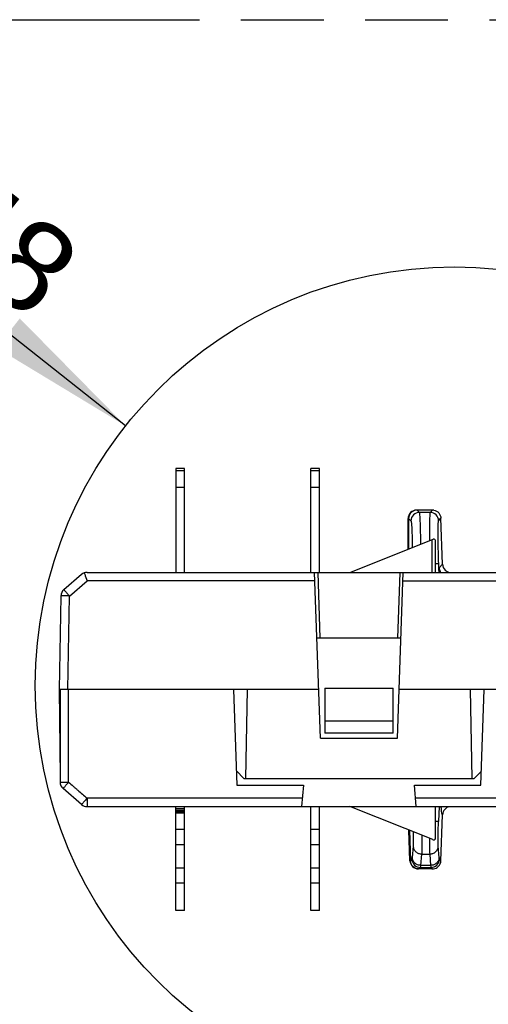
# Model space of a CAD drawing. Header units: millimetres. Extents: x 0 to 210, y 0 to 297.
# Tile 21 of 39: x 149 to 160, y 134 to 157. Entities that reach past the tile are written whole.
import ezdxf
from ezdxf.enums import TextEntityAlignment as Align

# ---------------------------------------------------------------- set-up
doc = ezdxf.new("R2010")
doc.units = ezdxf.units.MM
doc.header["$LTSCALE"] = 19.36
doc.linetypes.add('PHANTOM', pattern=[0.8, 0.45, -0.05, 0.1, -0.05, 0.1, -0.05])
doc.layers.get('0').update_dxf_attribs({"linetype": 'CONTINUOUS'})
doc.layers.add('DEFAULT_3', color=7, linetype='PHANTOM')
doc.layers.add('Z_DIM_2D', color=7, linetype='CONTINUOUS')
doc.styles.add('TEXTSTYLE_3', font='arial.ttf')
doc.dimstyles.new('DIMSTYLE_4', dxfattribs={"dimtxt": 2.1, "dimasz": 3.5, "dimexe": 1.5, "dimexo": 0, "dimgap": 0.525, "dimtad": 1, "dimdsep": 46, "dimtxsty": 'TEXTSTYLE_3', "dimblk": '_FILLED', "dimblk1": '_FILLED', "dimblk2": '_FILLED', "dimcen": 0.09, "dimclrt": 5, "dimazin": 2, "dimtp": 0.2, "dimtm": 0.2, "dimtfac": 1, "dimtofl": 0, "dimtmove": 0, "dimatfit": 3, "dimldrblk": '_FILLED', "dimfxl": 1, "dimtolj": 1, "dimarcsym": 0})

# ---------------------------------------------------------------- blocks, each defined once
blk = doc.blocks.new('_FILLED')
at = {"color": 0, "linetype": 'BYBLOCK'}
blk.add_solid([(0, 0), (-1, 0.125), (-1, -0.125)], dxfattribs=at)
blk = doc.blocks.new('*D3')
at = {"layer": 'Z_DIM_2D', "color": 2, "linetype": 'CONTINUOUS'}
blk.add_line((151.481, 147.323), (144.72, 152.668), dxfattribs=at)
at = {"layer": 'Z_DIM_2D', "color": 2, "linetype": 'CONTINUOUS', "xscale": 3.5, "yscale": 3.5, "zscale": 3.5, "rotation": 321.6695482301}
blk.add_blockref('_FILLED', (151.481, 147.323), dxfattribs=at)
at = {"layer": 'Z_DIM_2D', "color": 5, "linetype": 'CONTINUOUS', "style": 'TEXTSTYLE_3'}
for s, p in [('R', (146.705, 151.767)), ('48', (149.265, 149.744))]:
    blk.add_text(s, height=2.1, rotation=-38.3305, dxfattribs=at).set_placement(p, align=Align.RIGHT)

msp = doc.modelspace()

# ---------------------------------------------------------------- linework, layer by layer
at = {"color": 7, "linetype": 'CONTINUOUS'}
for p, q in [((152.6549, 146.3271), (152.6549, 143.8917)), ((152.8549, 146.3271), (152.6549, 146.3271)), ((152.8549, 143.8917), (152.8549, 146.3271)), ((155.8149, 143.8917), (155.8149, 146.3271)), ((156.0149, 146.3271), (155.8149, 146.3271)), ((156.0149, 143.8917), (156.0149, 146.3271)), ((158.6418, 145.3517), (158.2862, 145.3517)), ((158.0851, 144.4351), (158.0851, 145.1517)), ((158.0976, 145.1518), (158.0976, 144.4401)), ((158.8908, 144.0846), (158.8533, 145.1587)), ((156.7265, 143.8917), (158.6599, 144.665)), ((158.6599, 144.665), (158.6728, 144.6698)), ((158.7265, 143.8917), (158.7265, 144.6166)), ((150.451, 143.8435), (150.0371, 143.4887)), ((150.5812, 143.8917), (161.0761, 143.8917)), ((156.0354, 140.0117), (155.8999, 143.8917)), ((157.8354, 140.0117), (157.9709, 143.8917)), ((149.9673, 143.3404), (149.9291, 141.1517)), ((150.13, 141.1517), (150.1672, 143.3404)), ((157.9171, 142.3517), (155.9536, 142.3517)), ((149.9291, 141.1517), (149.9469, 139.1029)), ((150.13, 141.1517), (149.9291, 141.1517)), ((149.9471, 141.1517), (149.9471, 138.9837)), ((150.13, 141.1517), (150.1471, 141.1517)), ((155.9955, 141.1517), (150.1471, 141.1517)), ((154.0042, 141.1517), (154.0824, 138.9117)), ((154.3233, 141.1517), (154.2868, 139.0717)), ((156.1353, 141.1812), (156.1353, 140.131)), ((156.1353, 141.1812), (157.7353, 141.1812)), ((157.7353, 140.131), (157.7353, 141.1812)), ((167.8623, 141.1517), (157.8752, 141.1517)), ((159.5839, 139.0717), (159.5474, 141.1517)), ((159.7881, 138.9117), (159.8663, 141.1517)), ((157.7353, 140.4119), (156.1353, 140.4119)), ((157.7353, 140.131), (156.1353, 140.131)), ((156.0354, 140.0117), (157.8354, 140.0117)), ((154.2434, 139.0717), (154.0708, 139.2443)), ((159.7997, 139.2441), (159.6273, 139.0717)), ((154.2434, 139.0717), (159.6273, 139.0717)), ((150.451, 138.4598), (150.017, 138.8318)), ((154.0824, 138.9117), (155.6373, 138.9117)), ((155.6373, 138.9117), (155.5936, 138.4117)), ((158.2333, 138.9117), (159.7881, 138.9117)), ((158.277, 138.4117), (158.2333, 138.9117)), ((150.5811, 138.4117), (161.076, 138.4117)), ((152.6549, 135.9762), (152.6549, 138.4117)), ((152.8549, 135.9762), (152.8549, 138.4117)), ((155.8149, 135.9762), (155.8149, 138.4117)), ((156.0149, 135.9762), (156.0149, 138.4117)), ((158.6608, 137.6379), (156.7265, 138.4117)), ((158.7265, 137.6712), (158.7265, 138.4117)), ((158.8533, 137.1446), (158.8908, 138.2187)), ((158.1293, 137.1447), (158.1044, 137.8605)), ((158.117, 137.8555), (158.1419, 137.1446)), ((158.641, 136.9517), (158.3292, 136.9517)), ((158.6206, 136.9858), (158.6526, 136.9517)), ((152.8549, 135.9762), (152.6549, 135.9762)), ((156.0149, 135.9762), (155.8149, 135.9762))]:
    msp.add_line(p, q, dxfattribs=at)
at = {"color": 9, "linetype": 'CONTINUOUS'}
for p, q in [((152.8549, 146.2681), (152.6549, 146.2681)), ((156.0149, 146.2681), (155.8149, 146.2681)), ((152.8549, 145.877), (152.6549, 145.877)), ((156.0149, 145.877), (155.8149, 145.877)), ((158.3527, 145.2964), (158.2974, 145.3517)), ((158.6002, 145.2964), (158.3527, 145.2964)), ((158.6535, 145.3517), (158.6002, 145.2964)), ((158.0976, 145.1518), (158.1528, 145.0966)), ((158.8, 145.1035), (158.8533, 145.1588)), ((158.6471, 143.8917), (158.6471, 144.6599)), ((158.7265, 144.1015), (158.8012, 144.1042)), ((158.8069, 143.9402), (158.8012, 144.105)), ((158.8908, 144.0846), (158.8118, 144.0026)), ((156.0331, 142.3517), (155.9793, 143.8917)), ((157.8914, 143.8917), (157.8377, 142.3517)), ((150.1672, 143.3404), (150.5812, 143.6952)), ((155.9067, 143.6952), (150.5812, 143.6952)), ((157.964, 143.6952), (161.0761, 143.6952)), ((150.147, 138.9824), (150.1471, 141.1517)), ((150.5811, 138.6082), (150.5811, 138.4117)), ((155.6107, 138.6082), (150.5811, 138.6082)), ((161.076, 138.6082), (158.2598, 138.6082)), ((152.6549, 138.3635), (152.8549, 138.3635)), ((152.8549, 138.321), (152.6549, 138.321)), ((152.6549, 138.2961), (152.8549, 138.2961)), ((158.8086, 138.4117), (158.7964, 138.0608)), ((152.8549, 138.2537), (152.6549, 138.2537)), ((158.7963, 138.0606), (158.7265, 138.063)), ((152.6549, 137.8857), (152.8549, 137.8857)), ((155.8149, 137.8857), (156.0149, 137.8857)), ((152.8549, 137.518), (152.6549, 137.518)), ((156.0149, 137.518), (155.8149, 137.518)), ((158.2039, 137.4857), (158.1821, 137.22)), ((158.813, 137.22), (158.7912, 137.4857)), ((158.1748, 137.1787), (158.1419, 137.1446)), ((158.3819, 137.0354), (158.4037, 137.3011)), ((158.4037, 137.3011), (158.5915, 137.3011)), ((158.5915, 137.3011), (158.6132, 137.0354)), ((158.8533, 137.1446), (158.8203, 137.1787)), ((152.6549, 136.9747), (152.8549, 136.9747)), ((155.8149, 136.9747), (156.0149, 136.9747)), ((158.3416, 136.9517), (158.3746, 136.9858)), ((158.3746, 136.9858), (158.6206, 136.9858)), ((158.6132, 137.0354), (158.3819, 137.0354)), ((152.6549, 136.6239), (152.8549, 136.6239)), ((155.8149, 136.6239), (156.0149, 136.6239))]:
    msp.add_line(p, q, dxfattribs=at)
at = {"color": 7, "linetype": 'CONTINUOUS'}
msp.add_circle((159.1683, 141.2447), 9.8, dxfattribs=at)
for centre, radius, start, end in [((158.2851, 145.1517), 0.2, 89.72847, 179.98465), ((158.2972, 145.1608), 0.1912, 93.29383, 102.72586), ((158.641, 145.1517), 0.2, 86.41155, 90), ((158.6535, 145.1445), 0.2069, 81.4104, 90.01164), ((159.0905, 144.0915), 0.1998, 181.98815, 226.00652), ((150.5812, 143.6917), 0.2, 90, 130.60129), ((150.1672, 143.3369), 0.2, 130.60129, 179), ((150.1471, 138.9837), 0.2, 179.99915, 229.39749), ((150.5811, 138.6117), 0.2, 229.402, 269.99731), ((159.0907, 138.2116), 0.2001, 98.9534, 177.95738), ((158.8011, 137.9887), 0.3778, 248.1975, 250.09863), ((158.6863, 137.6712), 0.0402, 283.04105, 359.97157), ((158.3292, 137.1517), 0.2, 182.00029, 270.00324), ((158.6536, 137.1515), 0.1998, 313.97938, 358.01694), ((158.641, 137.1517), 0.2, 269.99988, 273.32497), ((158.6534, 137.1511), 0.1994, 269.76026, 277.5918)]:
    msp.add_arc(centre, radius, start, end, dxfattribs=at)
at = {"color": 9, "linetype": 'CONTINUOUS'}
for centre, radius, start, end in [((158.353, 145.0963), 0.2002, 90.09075, 179.91045), ((158.5999, 145.0963), 0.2002, 2.08707, 89.91472), ((179.0422, 144.9565), 20.4553, 180.02937, 180.89412), ((159.0103, 144.0096), 0.1987, 182.00057, 208.5491), ((159.0156, 144.0125), 0.2047, 208.55248, 217.14114), ((175.82, 137.475), 17.2321, 179.36251, 179.74351), ((171.0155, 137.5002), 12.4276, 179.76063, 179.9959), ((158.3749, 137.186), 0.2002, 182.08762, 269.91265), ((158.6203, 137.186), 0.2002, 270.08644, 357.91235)]:
    msp.add_arc(centre, radius, start, end, dxfattribs=at)
at = {"color": 7, "linetype": 'CONTINUOUS'}
for points, knots in [([(158.2551, 145.3473), (158.2118, 145.3376), (158.1291, 145.2877), (158.0976, 145.1961), (158.0976, 145.1518)], [0, 0, 0, 0, 0.5001949, 1, 1, 1, 1]), ([(158.6845, 145.3491), (158.729, 145.3424), (158.816, 145.2956), (158.8517, 145.2037), (158.8533, 145.1587)], [0, 0, 0, 0, 0.4999774, 1, 1, 1, 1]), ([(158.7265, 144.6166), (158.7265, 144.6303), (158.7216, 144.6526), (158.698, 144.672), (158.6808, 144.6725), (158.6728, 144.6698)], [0, 0, 0, 0, 0.4671154, 0.7127946, 1, 1, 1, 1]), ([(150.5122, 143.8794), (150.516, 143.8695), (150.5393, 143.8082), (150.5621, 143.7467), (150.5812, 143.6952)], [0, 0, 0, 0, 0.1617933, 1, 1, 1, 1]), ([(149.9471, 138.9837), (149.9471, 138.984), (149.9492, 138.9832), (149.9513, 138.9839), (149.9565, 138.9835), (149.9629, 138.9837), (149.9713, 138.9836), (149.9857, 138.9835), (150.0075, 138.9834), (150.0374, 138.9833), (150.0845, 138.9832), (150.1215, 138.9827), (150.147, 138.9824)], [0, 0, 0, 0, 0.0048322, 0.0192305, 0.0430458, 0.0761049, 0.1180597, 0.1684837, 0.2928555, 0.4443363, 0.6171976, 1, 1, 1, 1]), ([(158.3292, 136.9518), (158.2813, 136.9548), (158.1844, 136.9986), (158.1435, 137.0966), (158.1419, 137.1446)], [0, 0, 0, 0, 0.5001061, 1, 1, 1, 1])]:
    msp.add_open_spline(points, degree=3, knots=knots, dxfattribs=at)
at = {"color": 9, "linetype": 'CONTINUOUS'}
for points, knots in [([(158.3837, 144.5547), (158.3831, 144.6059), (158.3817, 144.7041), (158.3789, 144.8442), (158.3756, 144.969), (158.3719, 145.076), (158.3677, 145.1629), (158.3639, 145.2221), (158.3604, 145.258), (158.3581, 145.2764), (158.3557, 145.2884), (158.3541, 145.2948), (158.3527, 145.2964)], [0, 0, 0, 0, 0.2066252, 0.3964489, 0.5655929, 0.7106213, 0.8285815, 0.9171003, 0.949765, 0.9744847, 0.99119, 1, 1, 1, 1]), ([(158.6002, 145.2964), (158.5982, 145.2939), (158.5967, 145.2836), (158.5939, 145.2644), (158.592, 145.2343), (158.5901, 145.1946), (158.5887, 145.1451), (158.5872, 145.0612), (158.587, 144.9938), (158.587, 144.9461)], [0, 0, 0, 0, 0.0275008, 0.0839259, 0.1693821, 0.2832061, 0.4245047, 0.5921033, 1, 1, 1, 1]), ([(158.1528, 145.0966), (158.1541, 145.0953), (158.1559, 145.0899), (158.1582, 145.0799), (158.1605, 145.0645), (158.164, 145.0344), (158.1679, 144.9848), (158.172, 144.9119), (158.1758, 144.8221), (158.1791, 144.7174), (158.1819, 144.5999), (158.1833, 144.5176), (158.1839, 144.4747)], [0, 0, 0, 0, 0.0090252, 0.0257777, 0.0505009, 0.0831721, 0.1717116, 0.2896833, 0.4347131, 0.603826, 0.7935575, 1, 1, 1, 1]), ([(158.8012, 144.105), (158.7989, 144.1685), (158.795, 144.2933), (158.7905, 144.4747), (158.7876, 144.6425), (158.7865, 144.7906), (158.7869, 144.8991), (158.7883, 144.972), (158.7897, 145.0151), (158.7916, 145.0496), (158.7935, 145.0759), (158.7963, 145.0924), (158.798, 145.1015), (158.8, 145.1035)], [0, 0, 0, 0, 0.1907997, 0.3745667, 0.5445504, 0.6945105, 0.8189489, 0.8701326, 0.9133234, 0.9481229, 0.9742483, 0.9915061, 1, 1, 1, 1]), ([(158.8069, 143.9402), (158.8069, 143.9363), (158.8068, 143.9198), (158.8059, 143.9033), (158.805, 143.8907)], [0, 0, 0, 0, 0.2382572, 1, 1, 1, 1]), ([(158.8118, 144.0026), (158.8105, 144.0013), (158.8099, 143.9947), (158.8083, 143.9828), (158.8076, 143.9635), (158.8071, 143.9487), (158.8069, 143.9402)], [0, 0, 0, 0, 0.0897694, 0.287884, 0.593028, 1, 1, 1, 1]), ([(150.0371, 143.4887), (150.0373, 143.4889), (150.0384, 143.4872), (150.0403, 143.486), (150.0435, 143.4821), (150.0501, 143.4752), (150.061, 143.4627), (150.077, 143.4447), (150.0964, 143.4224), (150.1269, 143.3873), (150.1508, 143.3595), (150.1672, 143.3404)], [0, 0, 0, 0, 0.0049433, 0.0193353, 0.0430962, 0.0760661, 0.1681991, 0.2922973, 0.4435651, 0.6163742, 1, 1, 1, 1]), ([(150.1672, 143.3404), (150.1417, 143.3408), (150.1047, 143.3413), (150.0576, 143.3417), (150.0277, 143.3418), (150.0032, 143.3417), (149.9864, 143.3416), (149.9766, 143.3412), (149.9715, 143.3411), (149.9693, 143.3406), (149.9673, 143.3407), (149.9673, 143.3404)], [0, 0, 0, 0, 0.3825273, 0.5552874, 0.7067004, 0.8310415, 0.9234318, 0.9565183, 0.9803835, 0.9948766, 1, 1, 1, 1]), ([(150.017, 138.8318), (150.0173, 138.8316), (150.0185, 138.8331), (150.0202, 138.8346), (150.0235, 138.8385), (150.0299, 138.8457), (150.0409, 138.8582), (150.0569, 138.8766), (150.0763, 138.8992), (150.1068, 138.9348), (150.13, 138.9635), (150.147, 138.9824)], [0, 0, 0, 0, 0.0051482, 0.0195443, 0.043324, 0.0763344, 0.1685834, 0.2928202, 0.4441846, 0.6169938, 1, 1, 1, 1]), ([(150.1465, 138.9818), (150.1828, 138.9507), (150.2373, 138.9042), (150.2959, 138.8533), (150.3234, 138.8304), (150.3405, 138.8137), (150.3909, 138.7716), (150.472, 138.7011), (150.5447, 138.6391), (150.5809, 138.608)], [0, 0, 0, 0, 0.2499961, 0.3749945, 0.4062468, 0.4375127, 0.500008, 0.7500039, 1, 1, 1, 1]), ([(150.5811, 138.6082), (150.5533, 138.5757), (150.5104, 138.5271), (150.4685, 138.4773), (150.4529, 138.4615)], [0, 0, 0, 0, 0.6577893, 1, 1, 1, 1]), ([(150.4529, 138.4615), (150.4524, 138.4611), (150.4518, 138.4607), (150.4512, 138.4598), (150.451, 138.4598)], [0, 0, 0, 0, 0.7306978, 1, 1, 1, 1]), ([(158.8908, 138.2187), (158.8889, 138.2189), (158.8848, 138.2233), (158.8789, 138.2395), (158.8723, 138.2754), (158.8661, 138.335), (158.8629, 138.3828), (158.8613, 138.4105)], [0, 0, 0, 0, 0.028476, 0.0803961, 0.2696614, 0.5766472, 1, 1, 1, 1]), ([(158.7912, 137.4857), (158.7889, 137.5134), (158.7876, 137.5856), (158.7876, 137.7144), (158.7906, 137.8784), (158.7942, 137.9979), (158.7964, 138.0608)], [0, 0, 0, 0, 0.1448661, 0.3765429, 0.6715775, 1, 1, 1, 1]), ([(158.2054, 137.82), (158.2068, 137.7504), (158.2077, 137.639), (158.2073, 137.5274), (158.2039, 137.4857)], [0, 0, 0, 0, 0.6244926, 1, 1, 1, 1]), ([(158.4053, 137.7398), (158.4056, 137.7182), (158.4066, 137.6386), (158.4072, 137.559), (158.4072, 137.5012)], [0, 0, 0, 0, 0.2725791, 1, 1, 1, 1]), ([(158.2039, 137.4857), (158.205, 137.4614), (158.2172, 137.4124), (158.2625, 137.3514), (158.3276, 137.3109), (158.3784, 137.3012), (158.4037, 137.3011)], [0, 0, 0, 0, 0.2449564, 0.4932704, 0.7454826, 1, 1, 1, 1]), ([(158.4072, 137.5012), (158.4072, 137.4609), (158.4068, 137.3942), (158.4053, 137.3274), (158.4037, 137.3011)], [0, 0, 0, 0, 0.6040271, 1, 1, 1, 1]), ([(158.5879, 137.5011), (158.5879, 137.4794), (158.5882, 137.4127), (158.5887, 137.3459), (158.5915, 137.3011)], [0, 0, 0, 0, 0.3259758, 1, 1, 1, 1]), ([(158.5915, 137.3011), (158.6167, 137.3012), (158.6675, 137.3109), (158.7326, 137.3514), (158.7779, 137.4124), (158.7901, 137.4614), (158.7912, 137.4857)], [0, 0, 0, 0, 0.2545159, 0.5067274, 0.7550419, 1, 1, 1, 1]), ([(158.1821, 137.22), (158.1814, 137.2104), (158.1803, 137.1978), (158.1774, 137.1843), (158.1759, 137.1799), (158.1748, 137.1787)], [0, 0, 0, 0, 0.6848536, 0.887495, 1, 1, 1, 1]), ([(158.3819, 137.0354), (158.3566, 137.0355), (158.3058, 137.0452), (158.2407, 137.0857), (158.1955, 137.1467), (158.1832, 137.1957), (158.1821, 137.22)], [0, 0, 0, 0, 0.254517, 0.5067295, 0.7550439, 1, 1, 1, 1]), ([(158.813, 137.22), (158.8119, 137.1957), (158.7996, 137.1467), (158.7544, 137.0857), (158.6893, 137.0452), (158.6385, 137.0355), (158.6132, 137.0354)], [0, 0, 0, 0, 0.2449564, 0.4932708, 0.7454832, 1, 1, 1, 1]), ([(158.8203, 137.1787), (158.8192, 137.1799), (158.8177, 137.1843), (158.8148, 137.1978), (158.8138, 137.2104), (158.813, 137.22)], [0, 0, 0, 0, 0.1125249, 0.31518, 1, 1, 1, 1]), ([(158.3746, 136.9858), (158.3757, 136.9873), (158.3771, 136.9925), (158.3801, 137.0088), (158.3811, 137.0239), (158.3819, 137.0354)], [0, 0, 0, 0, 0.1098825, 0.3122373, 1, 1, 1, 1]), ([(158.6132, 137.0354), (158.614, 137.0239), (158.615, 137.0088), (158.618, 136.9925), (158.6194, 136.9873), (158.6206, 136.9858)], [0, 0, 0, 0, 0.6877633, 0.8901169, 1, 1, 1, 1])]:
    msp.add_open_spline(points, degree=3, knots=knots, dxfattribs=at)
msp.add_open_spline([(158.8069, 143.9402), (158.8079, 143.9236), (158.8118, 143.907), (158.8183, 143.8916)], degree=3, dxfattribs=at)
at = {"color": 7, "linetype": 'CONTINUOUS'}
for points in [[(158.9517, 143.9478), (158.9806, 143.9199), (159.0199, 143.9003), (159.0596, 143.8941)], [(158.6725, 137.6335), (158.6797, 137.6309), (158.6879, 137.6304), (158.6954, 137.6321)], [(158.6798, 136.9534), (158.7211, 136.9589), (158.7624, 136.9788), (158.7923, 137.0077)]]:
    msp.add_open_spline(points, degree=3, dxfattribs=at)
at = {"layer": 'DEFAULT_3', "color": 7, "linetype": 'PHANTOM'}
msp.add_line((36.0815, 156.8305), (172.6224, 156.8305), dxfattribs=at)

# ---------------------------------------------------------------- dimensions: what is measured, and where the dimension line sits
at = {"layer": 'Z_DIM_2D', "color": 2, "linetype": 'CONTINUOUS'}
dim = msp.add_radius_dim(center=(159.1683, 141.2447), mpoint=(151.4807, 147.3226), text='R<>', dimstyle='DIMSTYLE_4', override={"dimpost": '<>'}, dxfattribs=at)
dim.commit()
dim.dimension.update_dxf_attribs({"geometry": '*D3', "text_midpoint": (146.8298, 150.9997), "dimtype": 164})

doc.saveas('drawing.dxf')
